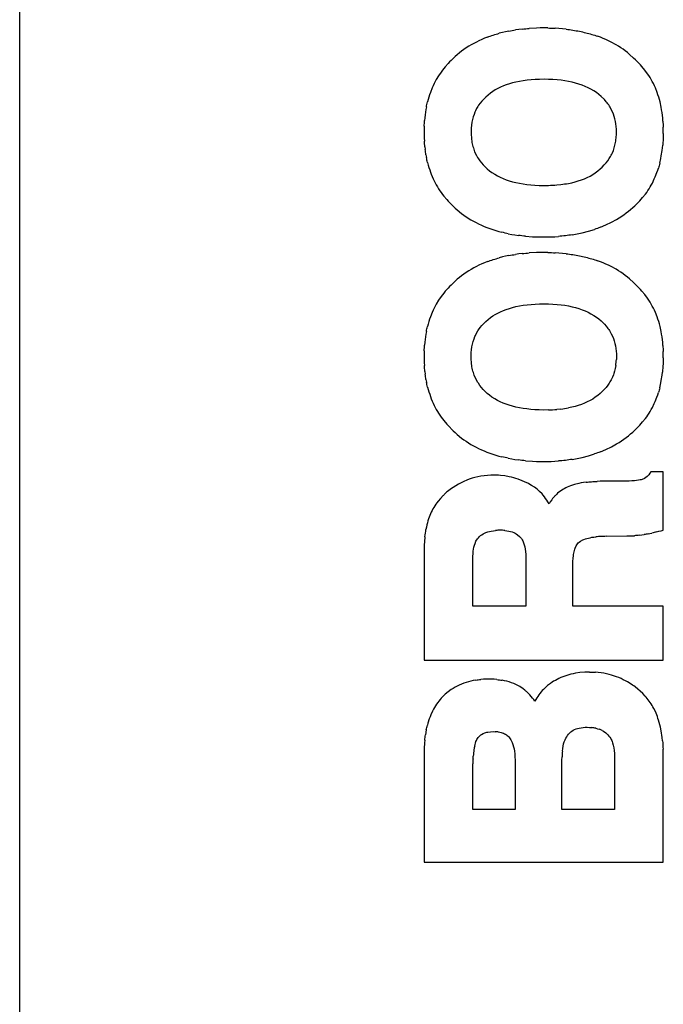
# Model space of a CAD drawing. Header units: millimetres. Extents: x -88 to 910, y -234 to 995.
# Tile 10 of 40: x 325 to 345, y 330 to 361. Entities that reach past the tile are written whole.
import ezdxf

# ---------------------------------------------------------------- set-up
doc = ezdxf.new("R2010")
doc.units = ezdxf.units.MM

msp = doc.modelspace()

# ---------------------------------------------------------------- linework, layer by layer
at = {"color": 7, "linetype": 'Continuous', "lineweight": 25}
for p, q in [((324.893, 79.868), (324.893, 391.218)), ((340.028, 360.244), (339.929, 360.219)), ((340.126, 360.267), (340.028, 360.244)), ((340.229, 360.29), (340.126, 360.267)), ((340.541, 360.34), (340.436, 360.325)), ((340.65, 360.353), (340.541, 360.34)), ((341.096, 360.383), (340.869, 360.373)), ((341.212, 360.386), (341.096, 360.383)), ((341.451, 360.386), (341.212, 360.386)), ((341.801, 360.368), (341.685, 360.375)), ((342.023, 360.348), (341.801, 360.368)), ((339.131, 359.902), (339.05, 359.856)), ((339.211, 359.945), (339.131, 359.902)), ((339.294, 359.987), (339.211, 359.945)), ((339.38, 360.025), (339.294, 359.987)), ((339.468, 360.063), (339.38, 360.025)), ((339.556, 360.098), (339.468, 360.063)), ((343.104, 360.093), (343.015, 360.126)), ((343.189, 360.058), (343.104, 360.093)), ((343.272, 360.023), (343.189, 360.058)), ((343.356, 359.985), (343.272, 360.023)), ((343.436, 359.945), (343.356, 359.985)), ((343.592, 359.859), (343.436, 359.945)), ((338.682, 359.605), (338.614, 359.547)), ((338.75, 359.657), (338.682, 359.605)), ((338.823, 359.71), (338.75, 359.657)), ((338.896, 359.761), (338.823, 359.71)), ((338.972, 359.811), (338.896, 359.761)), ((339.05, 359.856), (338.972, 359.811)), ((343.668, 359.814), (343.592, 359.859)), ((343.741, 359.766), (343.668, 359.814)), ((343.812, 359.718), (343.741, 359.766)), ((343.882, 359.665), (343.812, 359.718)), ((343.95, 359.612), (343.882, 359.665)), ((344.016, 359.559), (343.95, 359.612)), ((344.142, 359.443), (344.016, 359.559)), ((338.324, 359.269), (338.234, 359.169)), ((338.372, 359.32), (338.324, 359.269)), ((338.423, 359.365), (338.372, 359.32)), ((338.483, 359.428), (338.423, 359.365)), ((338.549, 359.489), (338.483, 359.428)), ((338.614, 359.547), (338.549, 359.489)), ((344.202, 359.383), (344.142, 359.443)), ((344.255, 359.332), (344.202, 359.383)), ((344.305, 359.282), (344.255, 359.332)), ((344.356, 359.229), (344.305, 359.282)), ((338.105, 359.005), (338.025, 358.889)), ((338.146, 359.06), (338.105, 359.005)), ((338.188, 359.116), (338.146, 359.06)), ((338.234, 359.169), (338.188, 359.116)), ((344.404, 359.176), (344.356, 359.229)), ((344.494, 359.065), (344.404, 359.176)), ((344.58, 358.949), (344.494, 359.065)), ((344.618, 358.892), (344.58, 358.949)), ((337.886, 358.64), (337.856, 358.574)), ((337.919, 358.705), (337.886, 358.64)), ((337.954, 358.768), (337.919, 358.705)), ((338.025, 358.889), (337.954, 358.768)), ((340.247, 358.632), (340.151, 358.602)), ((340.347, 358.662), (340.247, 358.632)), ((340.453, 358.687), (340.347, 358.662)), ((340.564, 358.71), (340.453, 358.687)), ((340.68, 358.73), (340.564, 358.71)), ((340.801, 358.745), (340.68, 358.73)), ((340.927, 358.758), (340.801, 358.745)), ((341.055, 358.768), (340.927, 358.758)), ((341.191, 358.773), (341.055, 358.768)), ((341.333, 358.776), (341.191, 358.773)), ((341.474, 358.773), (341.333, 358.776)), ((341.61, 358.768), (341.474, 358.773)), ((341.741, 358.758), (341.61, 358.768)), ((341.867, 358.745), (341.741, 358.758)), ((341.99, 358.73), (341.867, 358.745)), ((342.106, 358.71), (341.99, 358.73)), ((342.217, 358.685), (342.106, 358.71)), ((342.325, 358.657), (342.217, 358.685)), ((342.428, 358.627), (342.325, 358.657)), ((342.529, 358.592), (342.428, 358.627)), ((344.658, 358.831), (344.618, 358.892)), ((344.729, 358.705), (344.658, 358.831)), ((344.761, 358.642), (344.729, 358.705)), ((344.794, 358.574), (344.761, 358.642)), ((337.77, 358.365), (337.745, 358.292)), ((337.826, 358.506), (337.77, 358.365)), ((337.856, 358.574), (337.826, 358.506)), ((339.652, 358.345), (339.579, 358.284)), ((339.725, 358.395), (339.652, 358.345)), ((339.803, 358.443), (339.725, 358.395)), ((339.884, 358.486), (339.803, 358.443)), ((339.97, 358.526), (339.884, 358.486)), ((340.058, 358.567), (339.97, 358.526)), ((340.151, 358.602), (340.058, 358.567)), ((342.625, 358.554), (342.529, 358.592)), ((342.718, 358.511), (342.625, 358.554)), ((342.806, 358.466), (342.718, 358.511)), ((342.892, 358.415), (342.806, 358.466)), ((342.975, 358.36), (342.892, 358.415)), ((343.053, 358.302), (342.975, 358.36)), ((344.824, 358.509), (344.794, 358.574)), ((344.88, 358.368), (344.824, 358.509)), ((344.905, 358.294), (344.88, 358.368)), ((337.7, 358.143), (337.68, 358.068)), ((337.722, 358.219), (337.7, 358.143)), ((337.745, 358.292), (337.722, 358.219)), ((339.332, 358.03), (339.284, 357.964)), ((339.388, 358.095), (339.332, 358.03)), ((339.446, 358.158), (339.388, 358.095)), ((339.509, 358.221), (339.446, 358.158)), ((339.579, 358.284), (339.509, 358.221)), ((343.129, 358.239), (343.053, 358.302)), ((343.227, 358.141), (343.129, 358.239)), ((343.282, 358.075), (343.227, 358.141)), ((343.31, 358.04), (343.282, 358.075)), ((343.335, 358.007), (343.31, 358.04)), ((344.928, 358.221), (344.905, 358.294)), ((344.95, 358.146), (344.928, 358.221)), ((344.97, 358.068), (344.95, 358.146)), ((345.006, 357.906), (344.97, 358.068)), ((337.629, 357.826), (337.604, 357.66)), ((337.644, 357.909), (337.629, 357.826)), ((339.168, 357.75), (339.138, 357.675)), ((339.186, 357.788), (339.168, 357.75)), ((339.221, 357.859), (339.186, 357.788)), ((339.262, 357.929), (339.221, 357.859)), ((339.284, 357.964), (339.262, 357.929)), ((343.361, 357.972), (343.335, 358.007)), ((343.383, 357.939), (343.361, 357.972)), ((343.403, 357.904), (343.383, 357.939)), ((343.441, 357.833), (343.403, 357.904)), ((343.476, 357.76), (343.441, 357.833)), ((343.507, 357.687), (343.476, 357.76)), ((345.018, 357.823), (345.006, 357.906)), ((345.033, 357.738), (345.018, 357.823)), ((345.054, 357.561), (345.033, 357.738)), ((337.594, 357.571), (337.586, 357.483)), ((337.604, 357.66), (337.594, 357.571)), ((339.075, 357.428), (339.063, 357.34)), ((339.093, 357.513), (339.075, 357.428)), ((339.113, 357.597), (339.093, 357.513)), ((339.138, 357.675), (339.113, 357.597)), ((343.532, 357.612), (343.507, 357.687)), ((343.552, 357.536), (343.532, 357.612)), ((343.57, 357.458), (343.552, 357.536)), ((343.585, 357.38), (343.57, 357.458)), ((345.061, 357.468), (345.054, 357.561)), ((337.576, 357.304), (337.574, 357.211)), ((337.574, 357.211), (337.574, 357.022)), ((339.053, 357.246), (339.048, 357.148)), ((339.048, 357.148), (339.05, 357.042)), ((339.063, 357.34), (339.053, 357.246)), ((343.595, 357.297), (343.585, 357.38)), ((343.602, 357.214), (343.595, 357.297)), ((343.607, 357.131), (343.602, 357.214)), ((343.605, 357.03), (343.607, 357.131)), ((345.074, 357.181), (345.071, 357.279)), ((345.074, 357.08), (345.074, 357.181)), ((337.574, 357.022), (337.579, 356.929)), ((337.579, 356.929), (337.581, 356.838)), ((339.05, 357.042), (339.058, 356.942)), ((339.058, 356.942), (339.063, 356.891)), ((339.063, 356.891), (339.068, 356.846)), ((339.068, 356.846), (339.075, 356.798)), ((339.075, 356.798), (339.085, 356.755)), ((343.567, 356.753), (343.585, 356.841)), ((337.596, 356.659), (337.606, 356.574)), ((339.085, 356.755), (339.095, 356.71)), ((339.095, 356.71), (339.105, 356.667)), ((339.105, 356.667), (339.118, 356.624)), ((339.118, 356.624), (339.143, 356.544)), ((339.143, 356.544), (339.158, 356.506)), ((339.158, 356.506), (339.211, 356.392)), ((343.459, 356.435), (343.476, 356.473)), ((343.476, 356.473), (343.507, 356.549)), ((343.507, 356.549), (343.522, 356.589)), ((343.522, 356.589), (343.547, 356.67)), ((343.547, 356.67), (343.557, 356.71)), ((343.557, 356.71), (343.567, 356.753)), ((345.011, 356.377), (345.036, 356.544)), ((345.036, 356.544), (345.046, 356.629)), ((345.046, 356.629), (345.054, 356.715)), ((337.632, 356.405), (337.647, 356.324)), ((337.682, 356.166), (337.702, 356.09)), ((339.211, 356.392), (339.252, 356.322)), ((339.252, 356.322), (339.274, 356.287)), ((339.274, 356.287), (339.32, 356.219)), ((339.32, 356.219), (339.372, 356.156)), ((343.222, 356.093), (343.277, 356.158)), ((343.277, 356.158), (343.33, 356.224)), ((343.33, 356.224), (343.378, 356.292)), ((343.378, 356.292), (343.398, 356.327)), ((343.398, 356.327), (343.421, 356.362)), ((343.421, 356.362), (343.439, 356.397)), ((343.439, 356.397), (343.459, 356.435)), ((344.96, 356.143), (344.996, 356.299)), ((344.996, 356.299), (345.011, 356.377)), ((337.702, 356.09), (337.725, 356.014)), ((337.725, 356.014), (337.748, 355.941)), ((337.748, 355.941), (337.773, 355.868)), ((337.773, 355.868), (337.798, 355.798)), ((339.372, 356.156), (339.428, 356.093)), ((339.428, 356.093), (339.486, 356.03)), ((339.486, 356.03), (339.551, 355.969)), ((339.551, 355.969), (339.619, 355.911)), ((339.619, 355.911), (339.7, 355.853)), ((339.7, 355.853), (339.786, 355.8)), ((342.942, 355.846), (343.023, 355.904)), ((343.023, 355.904), (343.094, 355.967)), ((343.094, 355.967), (343.159, 356.027)), ((343.159, 356.027), (343.222, 356.093)), ((344.822, 355.717), (344.872, 355.853)), ((344.872, 355.853), (344.897, 355.924)), ((344.897, 355.924), (344.92, 355.994)), ((337.798, 355.798), (337.826, 355.727)), ((337.826, 355.727), (337.856, 355.662)), ((337.856, 355.662), (337.886, 355.594)), ((337.886, 355.594), (337.919, 355.531)), ((339.786, 355.8), (339.871, 355.75)), ((339.871, 355.75), (339.959, 355.707)), ((339.959, 355.707), (340.05, 355.664)), ((340.05, 355.664), (340.146, 355.629)), ((340.146, 355.629), (340.244, 355.596)), ((340.244, 355.596), (340.345, 355.566)), ((340.345, 355.566), (340.451, 355.541)), ((340.451, 355.541), (340.562, 355.518)), ((342.204, 355.536), (342.307, 355.561)), ((342.307, 355.561), (342.408, 355.591)), ((342.408, 355.591), (342.507, 355.624)), ((342.507, 355.624), (342.6, 355.659)), ((342.6, 355.659), (342.688, 355.7)), ((342.688, 355.7), (342.776, 355.745)), ((342.776, 355.745), (342.859, 355.793)), ((342.859, 355.793), (342.942, 355.846)), ((344.731, 355.526), (344.792, 355.652)), ((344.792, 355.652), (344.822, 355.717)), ((337.919, 355.531), (337.954, 355.465)), ((337.954, 355.465), (337.989, 355.405)), ((337.989, 355.405), (338.027, 355.344)), ((338.027, 355.344), (338.067, 355.284)), ((338.067, 355.284), (338.108, 355.226)), ((340.562, 355.518), (340.675, 355.498)), ((340.675, 355.498), (340.796, 355.48)), ((340.796, 355.48), (340.919, 355.468)), ((340.919, 355.468), (341.048, 355.458)), ((341.048, 355.458), (341.184, 355.45)), ((341.184, 355.45), (341.325, 355.445)), ((341.325, 355.445), (341.469, 355.45)), ((341.736, 355.465), (341.862, 355.478)), ((342.096, 355.513), (342.204, 355.536)), ((344.512, 355.178), (344.552, 355.231)), ((344.552, 355.231), (344.59, 355.289)), ((344.59, 355.289), (344.628, 355.344)), ((344.628, 355.344), (344.663, 355.405)), ((344.663, 355.405), (344.698, 355.463)), ((344.698, 355.463), (344.731, 355.526)), ((338.108, 355.226), (338.148, 355.171)), ((338.148, 355.171), (338.191, 355.115)), ((338.191, 355.115), (338.282, 355.009)), ((338.282, 355.009), (338.329, 354.959)), ((338.329, 354.959), (338.488, 354.8)), ((344.242, 354.876), (344.338, 354.971)), ((344.338, 354.971), (344.383, 355.022)), ((344.383, 355.022), (344.426, 355.072)), ((344.426, 355.072), (344.512, 355.178)), ((338.488, 354.8), (338.551, 354.74)), ((338.551, 354.74), (338.614, 354.682)), ((338.614, 354.682), (338.75, 354.571)), ((343.91, 354.586), (343.98, 354.641)), ((343.98, 354.641), (344.048, 354.697)), ((344.048, 354.697), (344.114, 354.755)), ((344.114, 354.755), (344.179, 354.815)), ((344.179, 354.815), (344.242, 354.876)), ((338.75, 354.571), (338.821, 354.518)), ((338.821, 354.518), (338.891, 354.468)), ((338.891, 354.468), (339.042, 354.372)), ((339.042, 354.372), (339.121, 354.327)), ((339.121, 354.327), (339.201, 354.284)), ((343.446, 354.294), (343.607, 354.384)), ((343.607, 354.384), (343.686, 354.432)), ((343.686, 354.432), (343.837, 354.533)), ((343.837, 354.533), (343.91, 354.586)), ((339.201, 354.284), (339.284, 354.243)), ((339.284, 354.243), (339.37, 354.203)), ((339.37, 354.203), (339.456, 354.165)), ((339.456, 354.165), (339.544, 354.13)), ((339.544, 354.13), (339.725, 354.065)), ((339.725, 354.065), (339.821, 354.034)), ((339.821, 354.034), (339.917, 354.007)), ((339.917, 354.007), (340.015, 353.981)), ((342.527, 353.961), (342.723, 354.012)), ((342.723, 354.012), (342.915, 354.072)), ((343.099, 354.138), (343.275, 354.213)), ((343.275, 354.213), (343.446, 354.294)), ((340.214, 353.936), (340.32, 353.916)), ((340.32, 353.916), (340.423, 353.898)), ((340.423, 353.898), (340.531, 353.883)), ((340.751, 353.858), (340.977, 353.843)), ((340.977, 353.843), (341.093, 353.838)), ((341.093, 353.838), (341.212, 353.835)), ((341.212, 353.835), (341.446, 353.835)), ((341.446, 353.835), (341.562, 353.838)), ((341.562, 353.838), (341.675, 353.843)), ((341.675, 353.843), (341.786, 353.85)), ((342.219, 353.901), (342.323, 353.918)), ((342.323, 353.918), (342.426, 353.939)), ((342.426, 353.939), (342.527, 353.961)), ((340.028, 353.207), (339.929, 353.182)), ((340.126, 353.229), (340.028, 353.207)), ((340.229, 353.252), (340.126, 353.229)), ((340.541, 353.303), (340.436, 353.287)), ((340.65, 353.315), (340.541, 353.303)), ((341.096, 353.345), (340.869, 353.335)), ((341.212, 353.348), (341.096, 353.345)), ((341.451, 353.348), (341.212, 353.348)), ((341.801, 353.33), (341.685, 353.338)), ((342.023, 353.31), (341.801, 353.33)), ((343.104, 353.056), (343.015, 353.088)), ((338.972, 352.773), (338.896, 352.723)), ((339.05, 352.819), (338.972, 352.773)), ((339.131, 352.864), (339.05, 352.819)), ((339.211, 352.907), (339.131, 352.864)), ((339.294, 352.95), (339.211, 352.907)), ((339.38, 352.988), (339.294, 352.95)), ((339.468, 353.025), (339.38, 352.988)), ((339.556, 353.061), (339.468, 353.025)), ((343.189, 353.02), (343.104, 353.056)), ((343.272, 352.985), (343.189, 353.02)), ((343.356, 352.947), (343.272, 352.985)), ((343.436, 352.907), (343.356, 352.947)), ((343.592, 352.821), (343.436, 352.907)), ((343.668, 352.776), (343.592, 352.821)), ((343.741, 352.728), (343.668, 352.776)), ((338.614, 352.509), (338.549, 352.451)), ((338.682, 352.567), (338.614, 352.509)), ((338.75, 352.62), (338.682, 352.567)), ((338.823, 352.673), (338.75, 352.62)), ((338.896, 352.723), (338.823, 352.673)), ((343.812, 352.68), (343.741, 352.728)), ((343.882, 352.627), (343.812, 352.68)), ((343.95, 352.574), (343.882, 352.627)), ((344.016, 352.522), (343.95, 352.574)), ((344.142, 352.406), (344.016, 352.522)), ((338.324, 352.232), (338.234, 352.131)), ((338.372, 352.282), (338.324, 352.232)), ((338.423, 352.328), (338.372, 352.282)), ((338.483, 352.391), (338.423, 352.328)), ((338.549, 352.451), (338.483, 352.391)), ((344.202, 352.345), (344.142, 352.406)), ((344.255, 352.295), (344.202, 352.345)), ((344.305, 352.244), (344.255, 352.295)), ((344.356, 352.192), (344.305, 352.244)), ((344.404, 352.139), (344.356, 352.192)), ((338.025, 351.851), (337.954, 351.731)), ((338.105, 351.967), (338.025, 351.851)), ((338.146, 352.023), (338.105, 351.967)), ((338.188, 352.078), (338.146, 352.023)), ((338.234, 352.131), (338.188, 352.078)), ((344.494, 352.028), (344.404, 352.139)), ((344.58, 351.912), (344.494, 352.028)), ((344.618, 351.854), (344.58, 351.912)), ((344.658, 351.793), (344.618, 351.854)), ((337.856, 351.537), (337.826, 351.468)), ((337.886, 351.602), (337.856, 351.537)), ((337.919, 351.668), (337.886, 351.602)), ((337.954, 351.731), (337.919, 351.668)), ((339.97, 351.489), (340.058, 351.529)), ((340.058, 351.529), (340.151, 351.564)), ((340.151, 351.564), (340.247, 351.594)), ((340.247, 351.594), (340.347, 351.625)), ((340.347, 351.625), (340.453, 351.65)), ((340.453, 351.65), (340.564, 351.673)), ((340.564, 351.673), (340.68, 351.693)), ((340.68, 351.693), (340.801, 351.708)), ((340.801, 351.708), (340.927, 351.72)), ((340.927, 351.72), (341.055, 351.731)), ((341.055, 351.731), (341.191, 351.736)), ((341.191, 351.736), (341.333, 351.738)), ((341.333, 351.738), (341.474, 351.736)), ((341.474, 351.736), (341.61, 351.731)), ((341.61, 351.731), (341.741, 351.72)), ((341.741, 351.72), (341.867, 351.708)), ((341.867, 351.708), (341.99, 351.693)), ((341.99, 351.693), (342.106, 351.673)), ((342.106, 351.673), (342.217, 351.647)), ((342.217, 351.647), (342.325, 351.62)), ((342.325, 351.62), (342.428, 351.589)), ((342.428, 351.589), (342.529, 351.554)), ((342.529, 351.554), (342.625, 351.516)), ((344.729, 351.668), (344.658, 351.793)), ((344.761, 351.605), (344.729, 351.668)), ((344.794, 351.537), (344.761, 351.605)), ((344.824, 351.471), (344.794, 351.537)), ((337.745, 351.254), (337.722, 351.181)), ((337.77, 351.327), (337.745, 351.254)), ((337.826, 351.468), (337.77, 351.327)), ((339.509, 351.184), (339.579, 351.247)), ((339.579, 351.247), (339.652, 351.307)), ((339.652, 351.307), (339.725, 351.358)), ((339.725, 351.358), (339.803, 351.406)), ((339.803, 351.406), (339.884, 351.448)), ((339.884, 351.448), (339.97, 351.489)), ((342.625, 351.516), (342.718, 351.474)), ((342.718, 351.474), (342.806, 351.428)), ((342.806, 351.428), (342.892, 351.378)), ((342.892, 351.378), (342.975, 351.322)), ((342.975, 351.322), (343.053, 351.264)), ((343.053, 351.264), (343.129, 351.201)), ((344.88, 351.33), (344.824, 351.471)), ((344.905, 351.257), (344.88, 351.33)), ((344.928, 351.184), (344.905, 351.257)), ((337.7, 351.106), (337.68, 351.03)), ((337.722, 351.181), (337.7, 351.106)), ((339.262, 350.892), (339.284, 350.927)), ((339.284, 350.927), (339.332, 350.992)), ((339.332, 350.992), (339.388, 351.058)), ((339.388, 351.058), (339.446, 351.121)), ((339.446, 351.121), (339.509, 351.184)), ((343.129, 351.201), (343.227, 351.103)), ((343.227, 351.103), (343.282, 351.038)), ((343.282, 351.038), (343.31, 351.002)), ((343.31, 351.002), (343.335, 350.97)), ((343.335, 350.97), (343.361, 350.934)), ((343.361, 350.934), (343.383, 350.902)), ((344.95, 351.108), (344.928, 351.184)), ((344.97, 351.03), (344.95, 351.108)), ((345.006, 350.869), (344.97, 351.03)), ((337.604, 350.622), (337.594, 350.534)), ((337.629, 350.788), (337.604, 350.622)), ((337.644, 350.871), (337.629, 350.788)), ((339.113, 350.559), (339.138, 350.637)), ((339.138, 350.637), (339.168, 350.713)), ((339.168, 350.713), (339.186, 350.75)), ((339.186, 350.75), (339.221, 350.821)), ((339.221, 350.821), (339.262, 350.892)), ((343.383, 350.902), (343.403, 350.866)), ((343.403, 350.866), (343.441, 350.796)), ((343.441, 350.796), (343.476, 350.723)), ((343.476, 350.723), (343.507, 350.65)), ((343.507, 350.65), (343.532, 350.574)), ((345.018, 350.786), (345.006, 350.869)), ((345.033, 350.7), (345.018, 350.786)), ((345.054, 350.524), (345.033, 350.7)), ((337.594, 350.534), (337.586, 350.446)), ((339.053, 350.209), (339.063, 350.302)), ((339.063, 350.302), (339.075, 350.39)), ((339.075, 350.39), (339.093, 350.476)), ((339.093, 350.476), (339.113, 350.559)), ((343.532, 350.574), (343.552, 350.499)), ((343.552, 350.499), (343.57, 350.42)), ((343.57, 350.42), (343.585, 350.342)), ((343.585, 350.342), (343.595, 350.259)), ((345.061, 350.431), (345.054, 350.524)), ((337.576, 350.267), (337.574, 350.174)), ((337.574, 350.174), (337.574, 349.985)), ((337.574, 349.985), (337.579, 349.891)), ((339.048, 350.111), (339.053, 350.209)), ((339.05, 350.005), (339.048, 350.111)), ((339.058, 349.904), (339.05, 350.005)), ((343.595, 350.259), (343.602, 350.176)), ((343.602, 350.176), (343.607, 350.093)), ((343.607, 350.093), (343.605, 349.992)), ((345.074, 350.143), (345.071, 350.242)), ((345.074, 350.043), (345.074, 350.143)), ((337.579, 349.891), (337.581, 349.801)), ((339.063, 349.854), (339.058, 349.904)), ((339.068, 349.808), (339.063, 349.854)), ((339.075, 349.76), (339.068, 349.808)), ((339.085, 349.718), (339.075, 349.76)), ((339.095, 349.672), (339.085, 349.718)), ((343.567, 349.715), (343.557, 349.672)), ((343.585, 349.803), (343.567, 349.715)), ((337.596, 349.622), (337.606, 349.536)), ((337.632, 349.367), (337.647, 349.287)), ((339.105, 349.629), (339.095, 349.672)), ((339.118, 349.587), (339.105, 349.629)), ((339.143, 349.506), (339.118, 349.587)), ((339.158, 349.468), (339.143, 349.506)), ((339.211, 349.355), (339.158, 349.468)), ((343.459, 349.398), (343.439, 349.36)), ((343.476, 349.435), (343.459, 349.398)), ((343.507, 349.511), (343.476, 349.435)), ((343.522, 349.551), (343.507, 349.511)), ((343.547, 349.632), (343.522, 349.551)), ((343.557, 349.672), (343.547, 349.632)), ((345.011, 349.34), (345.036, 349.506)), ((345.036, 349.506), (345.046, 349.592)), ((337.682, 349.128), (337.702, 349.052)), ((339.252, 349.284), (339.211, 349.355)), ((339.274, 349.249), (339.252, 349.284)), ((339.32, 349.181), (339.274, 349.249)), ((339.372, 349.118), (339.32, 349.181)), ((339.428, 349.055), (339.372, 349.118)), ((343.277, 349.12), (343.222, 349.055)), ((343.33, 349.186), (343.277, 349.12)), ((343.378, 349.254), (343.33, 349.186)), ((343.398, 349.289), (343.378, 349.254)), ((343.421, 349.325), (343.398, 349.289)), ((343.439, 349.36), (343.421, 349.325)), ((344.96, 349.105), (344.996, 349.262)), ((344.996, 349.262), (345.011, 349.34)), ((337.702, 349.052), (337.725, 348.977)), ((337.725, 348.977), (337.748, 348.904)), ((337.748, 348.904), (337.773, 348.831)), ((337.773, 348.831), (337.798, 348.76)), ((337.798, 348.76), (337.826, 348.69)), ((339.486, 348.992), (339.428, 349.055)), ((339.551, 348.932), (339.486, 348.992)), ((339.619, 348.874), (339.551, 348.932)), ((339.7, 348.816), (339.619, 348.874)), ((339.786, 348.763), (339.7, 348.816)), ((339.871, 348.712), (339.786, 348.763)), ((342.859, 348.755), (342.776, 348.707)), ((342.942, 348.808), (342.859, 348.755)), ((343.023, 348.866), (342.942, 348.808)), ((343.094, 348.929), (343.023, 348.866)), ((343.159, 348.989), (343.094, 348.929)), ((343.222, 349.055), (343.159, 348.989)), ((344.822, 348.68), (344.872, 348.816)), ((344.872, 348.816), (344.897, 348.886)), ((344.897, 348.886), (344.92, 348.957)), ((337.826, 348.69), (337.856, 348.624)), ((337.856, 348.624), (337.886, 348.556)), ((337.886, 348.556), (337.919, 348.493)), ((337.919, 348.493), (337.954, 348.428)), ((339.959, 348.67), (339.871, 348.712)), ((340.05, 348.627), (339.959, 348.67)), ((340.146, 348.591), (340.05, 348.627)), ((340.244, 348.559), (340.146, 348.591)), ((340.345, 348.528), (340.244, 348.559)), ((340.451, 348.503), (340.345, 348.528)), ((340.562, 348.481), (340.451, 348.503)), ((340.675, 348.46), (340.562, 348.481)), ((340.796, 348.443), (340.675, 348.46)), ((340.919, 348.43), (340.796, 348.443)), ((341.862, 348.44), (341.736, 348.428)), ((342.204, 348.498), (342.096, 348.476)), ((342.307, 348.523), (342.204, 348.498)), ((342.408, 348.554), (342.307, 348.523)), ((342.507, 348.586), (342.408, 348.554)), ((342.6, 348.622), (342.507, 348.586)), ((342.688, 348.662), (342.6, 348.622)), ((342.776, 348.707), (342.688, 348.662)), ((344.698, 348.425), (344.731, 348.488)), ((344.731, 348.488), (344.792, 348.614)), ((344.792, 348.614), (344.822, 348.68)), ((337.954, 348.428), (337.989, 348.367)), ((337.989, 348.367), (338.027, 348.307)), ((338.027, 348.307), (338.067, 348.246)), ((338.067, 348.246), (338.108, 348.188)), ((338.108, 348.188), (338.148, 348.133)), ((338.148, 348.133), (338.191, 348.077)), ((341.048, 348.42), (340.919, 348.43)), ((341.184, 348.413), (341.048, 348.42)), ((341.325, 348.408), (341.184, 348.413)), ((341.469, 348.413), (341.325, 348.408)), ((344.426, 348.035), (344.512, 348.14)), ((344.512, 348.14), (344.552, 348.193)), ((344.552, 348.193), (344.59, 348.251)), ((344.59, 348.251), (344.628, 348.307)), ((344.628, 348.307), (344.663, 348.367)), ((344.663, 348.367), (344.698, 348.425)), ((338.191, 348.077), (338.282, 347.972)), ((338.282, 347.972), (338.329, 347.921)), ((338.329, 347.921), (338.488, 347.763)), ((344.179, 347.778), (344.242, 347.838)), ((344.242, 347.838), (344.338, 347.934)), ((344.338, 347.934), (344.383, 347.984)), ((344.383, 347.984), (344.426, 348.035)), ((338.488, 347.763), (338.551, 347.702)), ((338.551, 347.702), (338.614, 347.644)), ((338.614, 347.644), (338.75, 347.533)), ((338.75, 347.533), (338.821, 347.48)), ((343.837, 347.496), (343.91, 347.548)), ((343.91, 347.548), (343.98, 347.604)), ((343.98, 347.604), (344.048, 347.659)), ((344.048, 347.659), (344.114, 347.717)), ((344.114, 347.717), (344.179, 347.778)), ((338.821, 347.48), (338.891, 347.43)), ((338.891, 347.43), (339.042, 347.334)), ((339.042, 347.334), (339.121, 347.289)), ((339.121, 347.289), (339.201, 347.246)), ((339.201, 347.246), (339.284, 347.206)), ((339.284, 347.206), (339.37, 347.166)), ((343.275, 347.176), (343.446, 347.256)), ((343.446, 347.256), (343.607, 347.347)), ((343.607, 347.347), (343.686, 347.395)), ((343.686, 347.395), (343.837, 347.496)), ((339.37, 347.166), (339.456, 347.128)), ((339.456, 347.128), (339.544, 347.092)), ((339.544, 347.092), (339.725, 347.027)), ((339.725, 347.027), (339.821, 346.997)), ((339.821, 346.997), (339.917, 346.969)), ((339.917, 346.969), (340.015, 346.944)), ((340.214, 346.898), (340.32, 346.878)), ((342.323, 346.881), (342.426, 346.901)), ((342.426, 346.901), (342.527, 346.924)), ((342.527, 346.924), (342.723, 346.974)), ((342.723, 346.974), (342.915, 347.034)), ((343.099, 347.1), (343.275, 347.176)), ((340.32, 346.878), (340.423, 346.861)), ((340.423, 346.861), (340.531, 346.846)), ((340.751, 346.82), (340.977, 346.805)), ((340.977, 346.805), (341.093, 346.8)), ((341.093, 346.8), (341.212, 346.798)), ((341.212, 346.798), (341.446, 346.798)), ((341.446, 346.798), (341.562, 346.8)), ((341.562, 346.8), (341.675, 346.805)), ((341.675, 346.805), (341.786, 346.813)), ((342.219, 346.863), (342.323, 346.881)), ((339.166, 346.299), (339.078, 346.272)), ((339.261, 346.32), (339.166, 346.299)), ((339.357, 346.339), (339.261, 346.32)), ((339.455, 346.352), (339.357, 346.339)), ((339.559, 346.362), (339.455, 346.352)), ((339.663, 346.368), (339.559, 346.362)), ((339.769, 346.37), (339.663, 346.368)), ((339.902, 346.365), (339.769, 346.37)), ((339.968, 346.36), (339.902, 346.365)), ((340.106, 346.344), (339.968, 346.36)), ((340.245, 346.317), (340.106, 346.344)), ((340.314, 346.301), (340.245, 346.317)), ((340.383, 346.283), (340.314, 346.301)), ((340.449, 346.261), (340.383, 346.283)), ((344.529, 346.293), (344.486, 346.267)), ((344.566, 346.325), (344.529, 346.293)), ((344.585, 346.344), (344.566, 346.325)), ((344.617, 346.381), (344.585, 346.344)), ((344.651, 346.426), (344.617, 346.381)), ((344.683, 346.474), (344.651, 346.426)), ((345.071, 346.474), (344.683, 346.474)), ((345.071, 344.646), (345.071, 346.474)), ((338.483, 345.982), (338.406, 345.929)), ((338.647, 346.083), (338.483, 345.982)), ((338.735, 346.129), (338.647, 346.083)), ((338.82, 346.171), (338.735, 346.129)), ((338.908, 346.208), (338.82, 346.171)), ((338.99, 346.24), (338.908, 346.208)), ((339.078, 346.272), (338.99, 346.24)), ((340.518, 346.24), (340.449, 346.261)), ((340.651, 346.192), (340.518, 346.24)), ((340.718, 346.163), (340.651, 346.192)), ((340.845, 346.105), (340.718, 346.163)), ((340.893, 346.078), (340.845, 346.105)), ((340.941, 346.049), (340.893, 346.078)), ((341.031, 345.99), (340.941, 346.049)), ((341.074, 345.961), (341.031, 345.99)), ((342.06, 345.993), (342.012, 345.969)), ((342.11, 346.017), (342.06, 345.993)), ((342.166, 346.038), (342.11, 346.017)), ((342.227, 346.059), (342.166, 346.038)), ((342.288, 346.078), (342.227, 346.059)), ((342.427, 346.11), (342.288, 346.078)), ((342.498, 346.123), (342.427, 346.11)), ((342.575, 346.137), (342.498, 346.123)), ((342.655, 346.147), (342.575, 346.137)), ((343.091, 346.176), (342.998, 346.174)), ((343.793, 346.176), (343.091, 346.176)), ((343.902, 346.179), (343.793, 346.176)), ((344, 346.184), (343.902, 346.179)), ((344.088, 346.187), (344, 346.184)), ((344.167, 346.195), (344.088, 346.187)), ((344.237, 346.2), (344.167, 346.195)), ((344.295, 346.208), (344.237, 346.2)), ((344.343, 346.219), (344.295, 346.208)), ((344.377, 346.224), (344.343, 346.219)), ((344.407, 346.235), (344.377, 346.224)), ((344.436, 346.243), (344.407, 346.235)), ((344.462, 346.253), (344.436, 346.243)), ((344.486, 346.267), (344.462, 346.253)), ((338.166, 345.727), (338.087, 345.642)), ((338.291, 345.842), (338.249, 345.804)), ((338.334, 345.876), (338.291, 345.842)), ((338.406, 345.929), (338.334, 345.876)), ((341.114, 345.929), (341.074, 345.961)), ((341.154, 345.895), (341.114, 345.929)), ((341.193, 345.858), (341.154, 345.895)), ((341.271, 345.78), (341.193, 345.858)), ((341.308, 345.738), (341.271, 345.78)), ((341.345, 345.69), (341.308, 345.738)), ((341.38, 345.642), (341.345, 345.69)), ((341.629, 345.666), (341.603, 345.634)), ((341.725, 345.767), (341.69, 345.733)), ((341.76, 345.799), (341.725, 345.767)), ((341.797, 345.831), (341.76, 345.799)), ((341.877, 345.889), (341.797, 345.831)), ((341.919, 345.919), (341.877, 345.889)), ((341.964, 345.943), (341.919, 345.919)), ((342.012, 345.969), (341.964, 345.943)), ((337.877, 345.358), (337.847, 345.31)), ((337.909, 345.408), (337.877, 345.358)), ((337.94, 345.456), (337.909, 345.408)), ((337.975, 345.504), (337.94, 345.456)), ((338.012, 345.552), (337.975, 345.504)), ((338.087, 345.642), (338.012, 345.552)), ((341.417, 345.589), (341.38, 345.642)), ((341.454, 345.531), (341.417, 345.589)), ((341.491, 345.469), (341.454, 345.531)), ((341.531, 345.533), (341.491, 345.469)), ((341.576, 345.6), (341.531, 345.533)), ((341.603, 345.634), (341.576, 345.6)), ((337.731, 345.052), (337.712, 344.996)), ((337.752, 345.108), (337.731, 345.052)), ((337.773, 345.156), (337.752, 345.108)), ((337.794, 345.206), (337.773, 345.156)), ((337.821, 345.26), (337.794, 345.206)), ((337.847, 345.31), (337.821, 345.26)), ((337.645, 344.739), (337.632, 344.667)), ((337.661, 344.808), (337.645, 344.739)), ((337.677, 344.874), (337.661, 344.808)), ((337.693, 344.938), (337.677, 344.874)), ((337.712, 344.996), (337.693, 344.938)), ((337.6, 344.438), (337.584, 344.274)), ((339.277, 344.409), (339.309, 344.441)), ((339.309, 344.441), (339.346, 344.473)), ((339.346, 344.473), (339.384, 344.499)), ((339.384, 344.499), (339.423, 344.526)), ((339.423, 344.526), (339.514, 344.569)), ((339.514, 344.569), (339.567, 344.587)), ((339.567, 344.587), (339.623, 344.6)), ((339.623, 344.6), (339.681, 344.614)), ((339.681, 344.614), (339.745, 344.624)), ((339.745, 344.624), (339.814, 344.635)), ((340.106, 344.635), (340.17, 344.627)), ((340.17, 344.627), (340.229, 344.616)), ((340.229, 344.616), (340.285, 344.603)), ((340.285, 344.603), (340.335, 344.587)), ((340.335, 344.587), (340.383, 344.569)), ((340.383, 344.569), (340.425, 344.547)), ((340.425, 344.547), (340.465, 344.526)), ((340.465, 344.526), (340.502, 344.502)), ((340.502, 344.502), (340.566, 344.444)), ((340.566, 344.444), (340.595, 344.414)), ((342.897, 344.428), (342.963, 344.436)), ((343.277, 344.452), (343.928, 344.462)), ((343.928, 344.462), (344.008, 344.462)), ((344.008, 344.462), (344.088, 344.465)), ((344.088, 344.465), (344.167, 344.47)), ((344.324, 344.486), (344.478, 344.507)), ((344.598, 344.529), (344.654, 344.542)), ((344.654, 344.542), (344.718, 344.555)), ((344.864, 344.592), (344.936, 344.608)), ((344.936, 344.608), (345.007, 344.627)), ((345.007, 344.627), (345.071, 344.646)), ((337.579, 344.188), (337.574, 344.013)), ((337.584, 344.274), (337.579, 344.188)), ((339.136, 344.114), (339.152, 344.173)), ((339.152, 344.173), (339.171, 344.231)), ((339.171, 344.231), (339.195, 344.295)), ((339.195, 344.295), (339.248, 344.375)), ((339.248, 344.375), (339.277, 344.409)), ((340.595, 344.414), (340.622, 344.38)), ((340.622, 344.38), (340.646, 344.345)), ((340.646, 344.345), (340.667, 344.308)), ((340.667, 344.308), (340.691, 344.247)), ((340.691, 344.247), (340.712, 344.186)), ((340.712, 344.186), (340.728, 344.119)), ((340.728, 344.119), (340.742, 344.048)), ((342.312, 344.082), (342.344, 344.151)), ((342.344, 344.151), (342.363, 344.18)), ((342.363, 344.18), (342.405, 344.244)), ((342.405, 344.244), (342.437, 344.271)), ((342.437, 344.271), (342.472, 344.295)), ((342.472, 344.295), (342.546, 344.337)), ((342.546, 344.337), (342.586, 344.353)), ((342.586, 344.353), (342.631, 344.372)), ((342.631, 344.372), (342.676, 344.385)), ((342.676, 344.385), (342.727, 344.398)), ((342.727, 344.398), (342.78, 344.409)), ((342.78, 344.409), (342.836, 344.42)), ((342.836, 344.42), (342.897, 344.428)), ((337.574, 344.013), (337.574, 340.566)), ((339.099, 343.715), (339.102, 343.819)), ((339.102, 343.819), (339.107, 343.909)), ((339.107, 343.909), (339.113, 343.986)), ((339.113, 343.986), (339.123, 344.053)), ((339.123, 344.053), (339.136, 344.114)), ((340.742, 344.048), (340.752, 343.971)), ((340.752, 343.971), (340.76, 343.883)), ((340.76, 343.883), (340.766, 343.785)), ((342.249, 343.774), (342.254, 343.827)), ((342.254, 343.827), (342.262, 343.878)), ((342.262, 343.878), (342.267, 343.925)), ((342.267, 343.925), (342.288, 344.01)), ((342.288, 344.01), (342.299, 344.048)), ((342.299, 344.048), (342.312, 344.082)), ((339.099, 342.262), (339.099, 343.715)), ((340.766, 343.785), (340.766, 342.262)), ((342.235, 343.505), (342.241, 343.649)), ((342.235, 342.262), (342.235, 343.505)), ((342.241, 343.649), (342.249, 343.774)), ((340.766, 342.262), (339.099, 342.262)), ((345.074, 342.262), (342.235, 342.262)), ((345.074, 340.566), (345.074, 342.262)), ((337.574, 340.566), (345.074, 340.566)), ((342.11, 340.114), (341.919, 340.05)), ((342.179, 340.13), (342.11, 340.114)), ((342.246, 340.146), (342.179, 340.13)), ((342.318, 340.159), (342.246, 340.146)), ((342.461, 340.181), (342.318, 340.159)), ((342.61, 340.191), (342.461, 340.181)), ((342.764, 340.197), (342.61, 340.191)), ((343.035, 340.183), (342.948, 340.191)), ((343.123, 340.173), (343.035, 340.183)), ((343.208, 340.159), (343.123, 340.173)), ((343.29, 340.143), (343.208, 340.159)), ((343.373, 340.125), (343.29, 340.143)), ((343.45, 340.104), (343.373, 340.125)), ((338.743, 339.819), (338.674, 339.79)), ((338.815, 339.846), (338.743, 339.819)), ((338.887, 339.87), (338.815, 339.846)), ((338.961, 339.894), (338.887, 339.87)), ((339.115, 339.931), (338.961, 339.894)), ((339.192, 339.944), (339.115, 339.931)), ((339.437, 339.971), (339.354, 339.965)), ((339.519, 339.973), (339.437, 339.971)), ((339.689, 339.973), (339.519, 339.973)), ((339.774, 339.971), (339.689, 339.973)), ((339.857, 339.963), (339.774, 339.971)), ((340.096, 339.926), (340.019, 339.942)), ((340.17, 339.907), (340.096, 339.926)), ((340.242, 339.886), (340.17, 339.907)), ((340.314, 339.862), (340.242, 339.886)), ((340.383, 339.835), (340.314, 339.862)), ((340.447, 339.806), (340.383, 339.835)), ((340.51, 339.774), (340.447, 339.806)), ((341.534, 339.841), (341.443, 339.771)), ((341.584, 339.875), (341.534, 339.841)), ((341.635, 339.907), (341.584, 339.875)), ((341.688, 339.936), (341.635, 339.907)), ((341.744, 339.968), (341.688, 339.936)), ((341.799, 339.997), (341.744, 339.968)), ((341.858, 340.024), (341.799, 339.997)), ((341.919, 340.05), (341.858, 340.024)), ((343.604, 340.05), (343.45, 340.104)), ((343.676, 340.024), (343.604, 340.05)), ((343.748, 339.992), (343.676, 340.024)), ((343.819, 339.957), (343.748, 339.992)), ((343.886, 339.923), (343.819, 339.957)), ((343.955, 339.886), (343.886, 339.923)), ((344.061, 339.819), (343.955, 339.886)), ((344.106, 339.79), (344.061, 339.819)), ((338.238, 339.503), (338.196, 339.463)), ((338.328, 339.577), (338.238, 339.503)), ((338.424, 339.647), (338.328, 339.577)), ((338.483, 339.686), (338.424, 339.647)), ((338.544, 339.724), (338.483, 339.686)), ((338.608, 339.755), (338.544, 339.724)), ((338.674, 339.79), (338.608, 339.755)), ((340.572, 339.742), (340.51, 339.774)), ((340.683, 339.668), (340.572, 339.742)), ((340.734, 339.628), (340.683, 339.668)), ((340.893, 339.479), (340.811, 339.561)), ((341.204, 339.527), (341.172, 339.482)), ((341.241, 339.572), (341.204, 339.527)), ((341.279, 339.615), (341.241, 339.572)), ((341.316, 339.654), (341.279, 339.615)), ((341.356, 339.694), (341.316, 339.654)), ((341.398, 339.734), (341.356, 339.694)), ((341.443, 339.771), (341.398, 339.734)), ((344.149, 339.761), (344.106, 339.79)), ((344.191, 339.729), (344.149, 339.761)), ((344.274, 339.665), (344.191, 339.729)), ((344.353, 339.593), (344.274, 339.665)), ((344.431, 339.522), (344.353, 339.593)), ((344.502, 339.445), (344.431, 339.522)), ((337.964, 339.189), (337.932, 339.139)), ((338.002, 339.24), (337.964, 339.189)), ((338.036, 339.288), (338.002, 339.24)), ((338.073, 339.333), (338.036, 339.288)), ((338.113, 339.378), (338.073, 339.333)), ((338.153, 339.421), (338.113, 339.378)), ((338.196, 339.463), (338.153, 339.421)), ((340.933, 339.431), (340.893, 339.479)), ((340.976, 339.383), (340.933, 339.431)), ((341.013, 339.336), (340.976, 339.383)), ((341.047, 339.282), (341.013, 339.336)), ((341.077, 339.336), (341.047, 339.282)), ((341.108, 339.386), (341.077, 339.336)), ((341.138, 339.434), (341.108, 339.386)), ((341.172, 339.482), (341.138, 339.434)), ((344.534, 339.405), (344.502, 339.445)), ((344.569, 339.367), (344.534, 339.405)), ((344.627, 339.288), (344.569, 339.367)), ((344.659, 339.243), (344.627, 339.288)), ((344.691, 339.2), (344.659, 339.243)), ((344.72, 339.152), (344.691, 339.2)), ((337.839, 338.974), (337.786, 338.857)), ((337.869, 339.033), (337.839, 338.974)), ((337.932, 339.139), (337.869, 339.033)), ((344.749, 339.107), (344.72, 339.152)), ((344.776, 339.059), (344.749, 339.107)), ((344.824, 338.958), (344.776, 339.059)), ((344.848, 338.905), (344.824, 338.958)), ((344.869, 338.855), (344.848, 338.905)), ((337.693, 338.597), (337.675, 338.528)), ((337.736, 338.73), (337.693, 338.597)), ((337.76, 338.793), (337.736, 338.73)), ((337.786, 338.857), (337.76, 338.793)), ((344.888, 338.799), (344.869, 338.855)), ((344.906, 338.746), (344.888, 338.799)), ((344.925, 338.69), (344.906, 338.746)), ((344.983, 338.466), (344.925, 338.69)), ((337.643, 338.381), (337.616, 338.227)), ((339.376, 338.243), (339.423, 338.27)), ((339.423, 338.27), (339.477, 338.291)), ((339.477, 338.291), (339.509, 338.302)), ((339.509, 338.302), (339.54, 338.31)), ((339.54, 338.31), (339.575, 338.315)), ((339.575, 338.315), (339.652, 338.326)), ((339.652, 338.326), (339.745, 338.334)), ((339.745, 338.334), (339.801, 338.328)), ((339.899, 338.318), (339.944, 338.31)), ((339.944, 338.31), (339.987, 338.302)), ((339.987, 338.302), (340.024, 338.291)), ((340.024, 338.291), (340.059, 338.28)), ((340.059, 338.28), (340.093, 338.265)), ((340.093, 338.265), (340.122, 338.249)), ((342.1, 338.249), (342.132, 338.283)), ((342.132, 338.283), (342.169, 338.318)), ((342.169, 338.318), (342.206, 338.344)), ((342.206, 338.344), (342.246, 338.371)), ((342.246, 338.371), (342.291, 338.395)), ((342.291, 338.395), (342.336, 338.413)), ((342.336, 338.413), (342.387, 338.429)), ((342.387, 338.429), (342.44, 338.443)), ((342.44, 338.443), (342.498, 338.453)), ((342.498, 338.453), (342.557, 338.461)), ((342.557, 338.461), (342.623, 338.466)), ((342.623, 338.466), (342.69, 338.466)), ((342.69, 338.466), (342.764, 338.464)), ((342.764, 338.464), (342.836, 338.456)), ((342.961, 338.435), (343.014, 338.421)), ((343.014, 338.421), (343.067, 338.405)), ((343.158, 338.366), (343.2, 338.342)), ((343.2, 338.342), (343.274, 338.288)), ((343.274, 338.288), (343.338, 338.225)), ((345.005, 338.355), (344.983, 338.466)), ((345.036, 338.148), (345.005, 338.355)), ((337.587, 337.98), (337.576, 337.805)), ((337.595, 338.065), (337.587, 337.98)), ((339.171, 337.927), (339.184, 337.972)), ((339.184, 337.972), (339.198, 338.023)), ((339.198, 338.023), (339.211, 338.049)), ((339.211, 338.049), (339.224, 338.078)), ((339.224, 338.078), (339.243, 338.11)), ((339.243, 338.11), (339.267, 338.145)), ((339.267, 338.145), (339.288, 338.169)), ((339.288, 338.169), (339.309, 338.19)), ((339.309, 338.19), (339.352, 338.227)), ((339.352, 338.227), (339.376, 338.243)), ((340.122, 338.249), (340.152, 338.23)), ((340.152, 338.23), (340.178, 338.211)), ((340.178, 338.211), (340.205, 338.187)), ((340.205, 338.187), (340.229, 338.164)), ((340.229, 338.164), (340.25, 338.137)), ((340.25, 338.137), (340.274, 338.105)), ((340.274, 338.105), (340.295, 338.073)), ((340.295, 338.073), (340.33, 337.993)), ((340.33, 337.993), (340.356, 337.924)), ((341.948, 337.946), (341.97, 338.012)), ((341.97, 338.012), (341.996, 338.076)), ((341.996, 338.076), (342.017, 338.124)), ((342.017, 338.124), (342.044, 338.169)), ((342.044, 338.169), (342.071, 338.211)), ((342.071, 338.211), (342.1, 338.249)), ((343.338, 338.225), (343.367, 338.19)), ((343.367, 338.19), (343.397, 338.153)), ((343.397, 338.153), (343.426, 338.113)), ((343.426, 338.113), (343.439, 338.081)), ((343.439, 338.081), (343.455, 338.049)), ((343.455, 338.049), (343.468, 338.015)), ((343.468, 338.015), (343.482, 337.977)), ((343.482, 337.977), (343.503, 337.903)), ((345.05, 338.039), (345.036, 338.148)), ((337.576, 337.805), (337.574, 337.714)), ((337.574, 337.714), (337.574, 334.238)), ((339.16, 337.879), (339.171, 337.927)), ((340.356, 337.924), (340.38, 337.855)), ((340.38, 337.855), (340.396, 337.786)), ((340.396, 337.786), (340.409, 337.714)), ((340.409, 337.714), (340.417, 337.635)), ((341.908, 337.72), (341.919, 337.802)), ((341.919, 337.802), (341.932, 337.876)), ((341.932, 337.876), (341.948, 337.946)), ((343.503, 337.903), (343.511, 337.863)), ((343.511, 337.863), (343.519, 337.821)), ((343.519, 337.821), (343.532, 337.733)), ((343.532, 337.733), (343.543, 337.64)), ((343.543, 337.64), (343.548, 337.536)), ((345.071, 337.627), (345.066, 337.783)), ((339.107, 337.48), (339.113, 337.558)), ((340.417, 337.635), (340.423, 337.544)), ((340.423, 337.544), (340.425, 337.435)), ((340.425, 337.435), (340.425, 335.886)), ((341.895, 337.43), (341.898, 337.536)), ((341.895, 335.889), (341.895, 337.43)), ((343.548, 337.536), (343.548, 335.889)), ((345.074, 337.443), (345.071, 337.627)), ((345.074, 334.241), (345.074, 337.443)), ((339.102, 335.886), (339.102, 337.324)), ((340.425, 335.886), (339.102, 335.886)), ((343.548, 335.889), (341.895, 335.889)), ((337.574, 334.238), (345.074, 334.241))]:
    msp.add_line(p, q, dxfattribs=at)
for points in [[(339.74, 360.164), (339.803, 360.183), (339.866, 360.201), (339.929, 360.219)], [(340.229, 360.29), (340.298, 360.302), (340.367, 360.314), (340.436, 360.325)], [(340.65, 360.353), (340.723, 360.36), (340.796, 360.366), (340.869, 360.373)], [(341.451, 360.386), (341.529, 360.382), (341.607, 360.379), (341.685, 360.375)], [(342.023, 360.348), (342.094, 360.338), (342.166, 360.328), (342.237, 360.317)], [(342.237, 360.317), (342.306, 360.306), (342.375, 360.294), (342.444, 360.282)], [(342.444, 360.282), (342.51, 360.267), (342.576, 360.252), (342.643, 360.237)], [(342.643, 360.237), (342.706, 360.22), (342.769, 360.203), (342.832, 360.186)], [(342.832, 360.186), (342.893, 360.167), (342.954, 360.146), (343.015, 360.126)], [(339.556, 360.098), (339.618, 360.12), (339.679, 360.142), (339.74, 360.164)], [(337.644, 357.909), (337.656, 357.962), (337.668, 358.015), (337.68, 358.068)], [(337.576, 357.304), (337.58, 357.364), (337.583, 357.424), (337.586, 357.483)], [(345.061, 357.468), (345.065, 357.405), (345.068, 357.342), (345.071, 357.279)], [(337.596, 356.659), (337.591, 356.719), (337.586, 356.779), (337.581, 356.838)], [(343.585, 356.841), (343.592, 356.904), (343.598, 356.967), (343.605, 357.03)], [(345.069, 356.894), (345.064, 356.834), (345.059, 356.774), (345.054, 356.715)], [(345.074, 357.08), (345.072, 357.018), (345.07, 356.956), (345.069, 356.894)], [(337.632, 356.405), (337.623, 356.461), (337.615, 356.517), (337.606, 356.574)], [(337.682, 356.166), (337.67, 356.219), (337.658, 356.271), (337.647, 356.324)], [(344.96, 356.143), (344.947, 356.093), (344.933, 356.044), (344.92, 355.994)], [(341.469, 355.45), (341.558, 355.455), (341.647, 355.46), (341.736, 355.465)], [(341.862, 355.478), (341.94, 355.49), (342.018, 355.501), (342.096, 355.513)], [(343.099, 354.138), (343.037, 354.115), (342.976, 354.094), (342.915, 354.072)], [(340.214, 353.936), (340.148, 353.951), (340.081, 353.966), (340.015, 353.981)], [(340.751, 353.858), (340.677, 353.866), (340.604, 353.875), (340.531, 353.883)], [(342.005, 353.871), (341.932, 353.864), (341.859, 353.857), (341.786, 353.85)], [(342.219, 353.901), (342.148, 353.891), (342.077, 353.881), (342.005, 353.871)], [(339.556, 353.061), (339.618, 353.083), (339.679, 353.105), (339.74, 353.126)], [(339.74, 353.126), (339.803, 353.145), (339.866, 353.163), (339.929, 353.182)], [(340.229, 353.252), (340.298, 353.264), (340.367, 353.276), (340.436, 353.287)], [(340.65, 353.315), (340.723, 353.322), (340.796, 353.329), (340.869, 353.335)], [(341.451, 353.348), (341.529, 353.345), (341.607, 353.341), (341.685, 353.338)], [(342.023, 353.31), (342.094, 353.3), (342.166, 353.29), (342.237, 353.28)], [(342.237, 353.28), (342.306, 353.268), (342.375, 353.257), (342.444, 353.245)], [(342.444, 353.245), (342.51, 353.23), (342.576, 353.215), (342.643, 353.199)], [(342.643, 353.199), (342.706, 353.183), (342.769, 353.166), (342.832, 353.149)], [(342.832, 353.149), (342.893, 353.129), (342.954, 353.109), (343.015, 353.088)], [(337.644, 350.871), (337.656, 350.924), (337.668, 350.977), (337.68, 351.03)], [(337.576, 350.267), (337.58, 350.326), (337.583, 350.386), (337.586, 350.446)], [(345.061, 350.431), (345.065, 350.368), (345.068, 350.305), (345.071, 350.242)], [(343.585, 349.803), (343.592, 349.866), (343.598, 349.929), (343.605, 349.992)], [(345.074, 350.043), (345.072, 349.98), (345.07, 349.918), (345.069, 349.856)], [(337.596, 349.622), (337.591, 349.681), (337.586, 349.741), (337.581, 349.801)], [(345.069, 349.856), (345.061, 349.768), (345.054, 349.68), (345.046, 349.592)], [(337.632, 349.367), (337.623, 349.424), (337.615, 349.48), (337.606, 349.536)], [(337.682, 349.128), (337.67, 349.181), (337.658, 349.234), (337.647, 349.287)], [(344.96, 349.105), (344.947, 349.056), (344.933, 349.006), (344.92, 348.957)], [(341.862, 348.44), (341.94, 348.452), (342.018, 348.464), (342.096, 348.476)], [(341.469, 348.413), (341.558, 348.418), (341.647, 348.423), (341.736, 348.428)], [(340.214, 346.898), (340.148, 346.913), (340.081, 346.929), (340.015, 346.944)], [(343.099, 347.1), (343.037, 347.078), (342.976, 347.056), (342.915, 347.034)], [(340.751, 346.82), (340.677, 346.829), (340.604, 346.837), (340.531, 346.846)], [(342.005, 346.833), (341.932, 346.826), (341.859, 346.819), (341.786, 346.813)], [(342.219, 346.863), (342.148, 346.853), (342.077, 346.843), (342.005, 346.833)], [(342.655, 346.147), (342.711, 346.153), (342.767, 346.158), (342.823, 346.163)], [(342.823, 346.163), (342.881, 346.167), (342.94, 346.17), (342.998, 346.174)], [(338.166, 345.727), (338.194, 345.753), (338.221, 345.779), (338.249, 345.804)], [(341.629, 345.666), (341.65, 345.688), (341.67, 345.71), (341.69, 345.733)], [(337.6, 344.438), (337.611, 344.514), (337.621, 344.591), (337.632, 344.667)], [(339.966, 344.646), (339.915, 344.642), (339.865, 344.639), (339.814, 344.635)], [(340.106, 344.635), (340.06, 344.639), (340.013, 344.642), (339.966, 344.646)], [(343.11, 344.446), (343.061, 344.443), (343.012, 344.439), (342.963, 344.436)], [(343.277, 344.452), (343.221, 344.45), (343.165, 344.448), (343.11, 344.446)], [(344.324, 344.486), (344.272, 344.481), (344.22, 344.476), (344.167, 344.47)], [(344.598, 344.529), (344.558, 344.522), (344.518, 344.515), (344.478, 344.507)], [(344.864, 344.592), (344.815, 344.58), (344.766, 344.568), (344.718, 344.555)], [(342.764, 340.197), (342.825, 340.195), (342.886, 340.193), (342.948, 340.191)], [(339.192, 339.944), (339.246, 339.951), (339.3, 339.958), (339.354, 339.965)], [(339.857, 339.963), (339.911, 339.956), (339.965, 339.949), (340.019, 339.942)], [(340.734, 339.628), (340.759, 339.606), (340.785, 339.584), (340.811, 339.561)], [(337.643, 338.381), (337.653, 338.43), (337.664, 338.479), (337.675, 338.528)], [(339.899, 338.318), (339.866, 338.321), (339.834, 338.325), (339.801, 338.328)], [(342.961, 338.435), (342.919, 338.442), (342.878, 338.449), (342.836, 338.456)], [(343.158, 338.366), (343.127, 338.379), (343.097, 338.392), (343.067, 338.405)], [(337.595, 338.065), (337.602, 338.119), (337.609, 338.173), (337.616, 338.227)], [(345.05, 338.039), (345.055, 337.954), (345.061, 337.869), (345.066, 337.783)], [(339.136, 337.765), (339.128, 337.696), (339.12, 337.627), (339.113, 337.558)], [(339.16, 337.879), (339.152, 337.841), (339.144, 337.803), (339.136, 337.765)], [(341.908, 337.72), (341.905, 337.659), (341.901, 337.597), (341.898, 337.536)], [(339.107, 337.48), (339.105, 337.428), (339.104, 337.376), (339.102, 337.324)]]:
    msp.add_open_spline(points, degree=3, dxfattribs=at)

doc.saveas('drawing.dxf')
